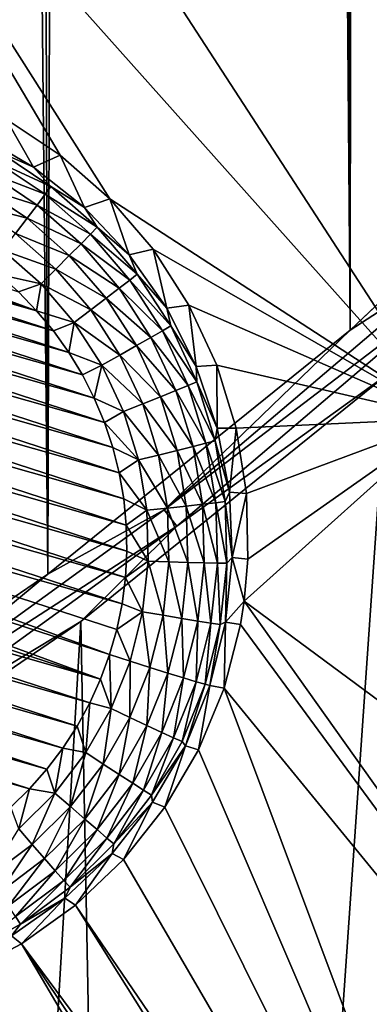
# Model space of a CAD drawing. Header units: metres. Extents: x -24 to 72, y -247 to 22.
# Tile 81 of 256: x 8.094 to 9.078, y -234.458 to -231.687. Entities that reach past the tile are written whole.
import ezdxf

# ---------------------------------------------------------------- set-up
doc = ezdxf.new("R2010")
doc.units = ezdxf.units.M
doc.layers.add('solid_509589_MEDIA_SW0001', color=7, linetype='CONTINUOUS')

msp = doc.modelspace()

# ---------------------------------------------------------------- linework, layer by layer
at = {"layer": 'solid_509589_MEDIA_SW0001'}
for points in [[(7.268837, -233.863831, 309.918182), (8.17256, -233.247314, 309.899994), (7.434015, -155.027237, 308.540802)], [(8.17256, -233.247314, 309.899994), (7.949218, -155.698563, 308.548309), (7.434015, -155.027237, 308.540802)], [(8.17256, -233.247314, 309.899994), (8.403874, -156.412079, 308.556824), (7.949218, -155.698563, 308.548309)], [(8.17256, -233.247314, 309.899994), (9.024217, -232.560669, 309.880249), (8.403874, -156.412079, 308.556824)], [(9.024217, -232.560669, 309.880249), (8.794711, -157.162766, 308.566345), (8.403874, -156.412079, 308.556824)], [(9.024217, -232.560669, 309.880249), (9.11867, -157.944656, 308.576935), (8.794711, -157.162766, 308.566345)], [(9.024217, -232.560669, 309.880249), (9.818175, -231.808472, 309.859222), (9.11867, -157.944656, 308.576935)], [(9.844243, -232.264008, 268.933533), (7.678882, -230.318008, 269.273254), (7.984307, -229.985535, 269.267426)], [(9.208164, -231.288483, 269.044434), (9.844243, -232.264008, 268.933533), (7.984307, -229.985535, 269.267426)], [(9.298842, -232.80928, 268.943054), (7.359622, -230.637222, 269.278809), (7.678882, -230.318008, 269.273254)], [(9.844243, -232.264008, 268.933533), (9.298842, -232.80928, 268.943054), (7.678882, -230.318008, 269.273254)], [(8.207988, -232.06871, 269.07724), (8.055982, -231.967575, 269.097931), (7.359622, -230.637222, 269.278809)], [(8.347493, -232.191895, 269.056488), (8.207988, -232.06871, 269.07724), (7.359622, -230.637222, 269.278809)], [(9.298842, -232.80928, 268.943054), (8.347493, -232.191895, 269.056488), (7.359622, -230.637222, 269.278809)], [(9.321363, -232.368988, 309.868805), (9.818175, -231.808472, 309.859222), (9.024217, -232.560669, 309.880249)], [(7.973634, -232.009384, 268.617432), (8.055982, -231.967575, 269.097931), (8.132134, -232.101883, 268.619049)], [(8.132134, -232.101883, 268.619049), (8.055982, -231.967575, 269.097931), (8.207988, -232.06871, 269.07724)], [(8.03694, -232.060486, 268.559174), (7.973634, -232.009384, 268.617432), (8.132134, -232.101883, 268.619049)], [(8.023842, -232.084381, 268.504272), (8.03694, -232.060486, 268.559174), (8.181424, -232.156662, 268.560852)], [(8.181424, -232.156662, 268.560852), (8.03694, -232.060486, 268.559174), (8.132134, -232.101883, 268.619049)], [(8.005442, -232.117432, 268.456055), (8.023842, -232.084381, 268.504272), (8.165326, -232.178558, 268.50592)], [(8.165326, -232.178558, 268.50592), (8.023842, -232.084381, 268.504272), (8.181424, -232.156662, 268.560852)], [(8.132134, -232.101883, 268.619049), (8.207988, -232.06871, 269.07724), (8.275854, -232.216003, 268.621063)], [(8.275854, -232.216003, 268.621063), (8.207988, -232.06871, 269.07724), (8.347493, -232.191895, 269.056488)], [(7.982506, -232.158279, 268.416534), (8.005442, -232.117432, 268.456055), (8.142712, -232.208801, 268.457642)], [(8.142712, -232.208801, 268.457642), (8.005442, -232.117432, 268.456055), (8.165326, -232.178558, 268.50592)], [(8.181424, -232.156662, 268.560852), (8.132134, -232.101883, 268.619049), (8.275854, -232.216003, 268.621063)], [(7.955993, -232.2052, 268.387329), (7.982506, -232.158279, 268.416534), (8.114524, -232.24614, 268.41806)], [(8.114524, -232.24614, 268.41806), (7.982506, -232.158279, 268.416534), (8.142712, -232.208801, 268.457642)], [(8.165326, -232.178558, 268.50592), (8.181424, -232.156662, 268.560852), (8.311466, -232.271606, 268.562866)], [(8.311466, -232.271606, 268.562866), (8.181424, -232.156662, 268.560852), (8.275854, -232.216003, 268.621063)], [(7.128508, -232.218704, 268.362823), (7.20023, -232.200623, 268.362488), (8.141358, -232.506378, 268.367828)], [(7.20023, -232.200623, 268.362488), (7.273154, -232.187943, 268.362274), (8.141358, -232.506378, 268.367828)], [(7.273154, -232.187943, 268.362274), (8.089819, -232.453247, 268.366913), (8.141358, -232.506378, 268.367828)], [(8.142712, -232.208801, 268.457642), (8.165326, -232.178558, 268.50592), (8.292668, -232.291107, 268.507874)], [(8.292668, -232.291107, 268.507874), (8.165326, -232.178558, 268.50592), (8.311466, -232.271606, 268.562866)], [(8.275854, -232.216003, 268.621063), (8.347493, -232.191895, 269.056488), (8.401868, -232.349411, 268.623383)], [(9.298842, -232.80928, 268.943054), (8.469168, -232.333511, 269.036438), (8.347493, -232.191895, 269.056488)], [(8.401868, -232.349411, 268.623383), (8.347493, -232.191895, 269.056488), (8.469168, -232.333511, 269.036438)], [(7.058289, -232.242126, 268.36322), (7.128508, -232.218704, 268.362823), (8.18875, -232.563156, 268.368835)], [(7.128508, -232.218704, 268.362823), (8.141358, -232.506378, 268.367828), (8.18875, -232.563156, 268.368835)], [(8.081939, -232.289032, 268.388794), (7.955993, -232.2052, 268.387329), (8.114524, -232.24614, 268.41806)], [(8.114524, -232.24614, 268.41806), (8.142712, -232.208801, 268.457642), (8.26626, -232.318008, 268.459534)], [(8.26626, -232.318008, 268.459534), (8.142712, -232.208801, 268.457642), (8.292668, -232.291107, 268.507874)], [(8.311466, -232.271606, 268.562866), (8.275854, -232.216003, 268.621063), (8.401868, -232.349411, 268.623383)], [(6.990018, -232.270721, 268.363708), (7.058289, -232.242126, 268.36322), (8.231797, -232.623367, 268.369873)], [(7.058289, -232.242126, 268.36322), (8.18875, -232.563156, 268.368835), (8.231797, -232.623367, 268.369873)], [(8.081939, -232.289032, 268.388794), (8.114524, -232.24614, 268.41806), (8.233344, -232.351181, 268.419891)], [(8.233344, -232.351181, 268.419891), (8.114524, -232.24614, 268.41806), (8.26626, -232.318008, 268.459534)], [(6.924122, -232.304306, 268.364319), (6.990018, -232.270721, 268.363708), (8.270218, -232.686615, 268.370972)], [(6.990018, -232.270721, 268.363708), (8.231797, -232.623367, 268.369873), (8.270218, -232.686615, 268.370972)], [(8.292668, -232.291107, 268.507874), (8.311466, -232.271606, 268.562866), (8.424642, -232.403183, 268.565155)], [(8.424642, -232.403183, 268.565155), (8.311466, -232.271606, 268.562866), (8.401868, -232.349411, 268.623383)], [(6.860878, -232.342758, 268.36499), (6.924122, -232.304306, 268.364319), (8.30378, -232.752518, 268.372131)], [(6.924122, -232.304306, 268.364319), (8.270218, -232.686615, 268.370972), (8.30378, -232.752518, 268.372131)], [(8.195293, -232.389221, 268.390564), (8.046317, -232.335663, 268.371094), (8.081939, -232.289032, 268.388794)], [(8.195293, -232.389221, 268.390564), (8.081939, -232.289032, 268.388794), (8.233344, -232.351181, 268.419891)], [(8.26626, -232.318008, 268.459534), (8.292668, -232.291107, 268.507874), (8.403495, -232.419952, 268.510132)], [(8.403495, -232.419952, 268.510132), (8.292668, -232.291107, 268.507874), (8.424642, -232.403183, 268.565155)], [(8.046317, -232.335663, 268.371094), (8.153697, -232.430573, 268.372772), (8.034448, -232.404144, 268.366058)], [(8.195293, -232.389221, 268.390564), (8.153697, -232.430573, 268.372772), (8.046317, -232.335663, 268.371094)], [(8.233344, -232.351181, 268.419891), (8.26626, -232.318008, 268.459534), (8.373786, -232.443024, 268.461731)], [(8.373786, -232.443024, 268.461731), (8.26626, -232.318008, 268.459534), (8.403495, -232.419952, 268.510132)], [(8.401868, -232.349411, 268.623383), (8.469168, -232.333511, 269.036438), (8.507611, -232.49939, 268.626007)], [(9.298842, -232.80928, 268.943054), (8.570111, -232.49028, 269.017517), (8.469168, -232.333511, 269.036438)], [(8.507611, -232.49939, 268.626007), (8.469168, -232.333511, 269.036438), (8.570111, -232.49028, 269.017517)], [(6.800687, -232.385834, 268.365723), (6.860878, -232.342758, 268.36499), (8.332342, -232.820801, 268.373322)], [(6.860878, -232.342758, 268.36499), (8.30378, -232.752518, 268.372131), (8.332342, -232.820801, 268.373322)], [(8.195293, -232.389221, 268.390564), (8.233344, -232.351181, 268.419891), (8.336755, -232.471405, 268.421997)], [(8.336755, -232.471405, 268.421997), (8.233344, -232.351181, 268.419891), (8.373786, -232.443024, 268.461731)], [(8.424642, -232.403183, 268.565155), (8.401868, -232.349411, 268.623383), (8.507611, -232.49939, 268.626007)], [(6.743919, -232.433258, 268.366547), (6.800687, -232.385834, 268.365723), (8.355715, -232.891022, 268.374542)], [(6.800687, -232.385834, 268.365723), (8.332342, -232.820801, 268.373322), (8.355715, -232.891022, 268.374542)], [(8.293948, -232.503922, 268.392548), (8.153697, -232.430573, 268.372772), (8.195293, -232.389221, 268.390564)], [(8.293948, -232.503922, 268.392548), (8.195293, -232.389221, 268.390564), (8.336755, -232.471405, 268.421997)], [(9.321363, -232.368988, 309.868805), (9.024217, -232.560669, 309.880249), (8.500624, -233.066956, 309.888733)], [(9.321363, -232.368988, 309.868805), (8.500624, -233.066956, 309.888733), (9.359933, -232.411346, 309.852325)], [(8.153697, -232.430573, 268.372772), (8.089819, -232.453247, 268.366913), (8.034448, -232.404144, 268.366058)], [(8.373786, -232.443024, 268.461731), (8.403495, -232.419952, 268.510132), (8.495742, -232.562698, 268.512604)], [(8.403495, -232.419952, 268.510132), (8.424642, -232.403183, 268.565155), (8.518845, -232.54895, 268.567688)], [(8.495742, -232.562698, 268.512604), (8.403495, -232.419952, 268.510132), (8.518845, -232.54895, 268.567688)], [(8.518845, -232.54895, 268.567688), (8.424642, -232.403183, 268.565155), (8.507611, -232.49939, 268.626007)], [(8.500624, -233.066956, 309.888733), (8.5358, -233.112228, 309.872375), (9.359933, -232.411346, 309.852325)], [(9.359933, -232.411346, 309.852325), (8.5358, -233.112228, 309.872375), (9.127246, -232.686325, 309.833893)], [(6.690815, -232.484818, 268.367462), (6.743919, -232.433258, 268.366547), (8.373763, -232.962753, 268.375793)], [(6.743919, -232.433258, 268.366547), (8.355715, -232.891022, 268.374542), (8.373763, -232.962753, 268.375793)], [(8.153697, -232.430573, 268.372772), (8.141358, -232.506378, 268.367828), (8.089819, -232.453247, 268.366913)], [(8.153697, -232.430573, 268.372772), (8.247151, -232.53923, 268.374664), (8.141358, -232.506378, 268.367828)], [(8.293948, -232.503922, 268.392548), (8.247151, -232.53923, 268.374664), (8.153697, -232.430573, 268.372772)], [(8.336755, -232.471405, 268.421997), (8.373786, -232.443024, 268.461731), (8.463284, -232.581497, 268.464142)], [(8.463284, -232.581497, 268.464142), (8.373786, -232.443024, 268.461731), (8.495742, -232.562698, 268.512604)], [(8.293948, -232.503922, 268.392548), (8.336755, -232.471405, 268.421997), (8.422829, -232.604584, 268.424316)], [(8.422829, -232.604584, 268.424316), (8.336755, -232.471405, 268.421997), (8.463284, -232.581497, 268.464142)], [(6.641743, -232.540192, 268.368439), (6.690815, -232.484818, 268.367462), (8.386411, -233.035675, 268.377075)], [(6.690815, -232.484818, 268.367462), (8.373763, -232.962753, 268.375793), (8.386411, -233.035675, 268.377075)], [(8.247151, -232.53923, 268.374664), (8.18875, -232.563156, 268.368835), (8.141358, -232.506378, 268.367828)], [(8.376063, -232.630981, 268.394775), (8.247151, -232.53923, 268.374664), (8.293948, -232.503922, 268.392548)], [(8.376063, -232.630981, 268.394775), (8.293948, -232.503922, 268.392548), (8.422829, -232.604584, 268.424316)], [(8.507611, -232.49939, 268.626007), (8.570111, -232.49028, 269.017517), (8.59093, -232.662888, 268.628845)], [(8.518845, -232.54895, 268.567688), (8.507611, -232.49939, 268.626007), (8.59093, -232.662888, 268.628845)], [(9.298842, -232.80928, 268.943054), (8.648505, -232.65921, 269.000061), (8.570111, -232.49028, 269.017517)], [(8.59093, -232.662888, 268.628845), (8.570111, -232.49028, 269.017517), (8.648505, -232.65921, 269.000061)], [(6.596961, -232.599045, 268.369446), (6.641743, -232.540192, 268.368439), (8.393561, -233.109314, 268.378357)], [(6.641743, -232.540192, 268.368439), (8.386411, -233.035675, 268.377075), (8.393561, -233.109314, 268.378357)], [(8.500624, -233.066956, 309.888733), (9.024217, -232.560669, 309.880249), (8.17256, -233.247314, 309.899994)], [(8.247151, -232.53923, 268.374664), (8.231797, -232.623367, 268.369873), (8.18875, -232.563156, 268.368835)], [(8.247151, -232.53923, 268.374664), (8.324939, -232.659592, 268.37677), (8.231797, -232.623367, 268.369873)], [(8.376063, -232.630981, 268.394775), (8.324939, -232.659592, 268.37677), (8.247151, -232.53923, 268.374664)], [(8.495742, -232.562698, 268.512604), (8.518845, -232.54895, 268.567688), (8.592319, -232.706177, 268.570435)], [(8.592319, -232.706177, 268.570435), (8.518845, -232.54895, 268.567688), (8.59093, -232.662888, 268.628845)], [(8.422829, -232.604584, 268.424316), (8.463284, -232.581497, 268.464142), (8.533091, -232.730881, 268.466766)], [(8.463284, -232.581497, 268.464142), (8.495742, -232.562698, 268.512604), (8.56769, -232.71666, 268.51532)], [(8.533091, -232.730881, 268.466766), (8.463284, -232.581497, 268.464142), (8.56769, -232.71666, 268.51532)], [(8.56769, -232.71666, 268.51532), (8.495742, -232.562698, 268.512604), (8.592319, -232.706177, 268.570435)], [(6.556659, -232.661148, 268.370544), (6.596961, -232.599045, 268.369446), (8.395187, -233.183243, 268.379639)], [(6.596961, -232.599045, 268.369446), (8.393561, -233.109314, 268.378357), (8.395187, -233.183243, 268.379639)], [(8.376063, -232.630981, 268.394775), (8.422829, -232.604584, 268.424316), (8.489964, -232.748245, 268.426819)], [(8.489964, -232.748245, 268.426819), (8.422829, -232.604584, 268.424316), (8.533091, -232.730881, 268.466766)], [(8.324939, -232.659592, 268.37677), (8.270218, -232.686615, 268.370972), (8.231797, -232.623367, 268.369873)], [(8.440109, -232.768036, 268.397156), (8.324939, -232.659592, 268.37677), (8.376063, -232.630981, 268.394775)], [(8.440109, -232.768036, 268.397156), (8.376063, -232.630981, 268.394775), (8.489964, -232.748245, 268.426819)], [(6.521129, -232.726105, 268.371674), (6.556659, -232.661148, 268.370544), (8.391282, -233.257172, 268.380951)], [(6.556659, -232.661148, 268.370544), (8.395187, -233.183243, 268.379639), (8.391282, -233.257172, 268.380951)], [(8.324939, -232.659592, 268.37677), (8.30378, -232.752518, 268.372131), (8.270218, -232.686615, 268.370972)], [(8.324939, -232.659592, 268.37677), (8.38561, -232.789413, 268.379028), (8.30378, -232.752518, 268.372131)], [(8.440109, -232.768036, 268.397156), (8.38561, -232.789413, 268.379028), (8.324939, -232.659592, 268.37677)], [(8.59093, -232.662888, 268.628845), (8.648505, -232.65921, 269.000061), (8.650129, -232.836578, 268.631897)], [(8.592319, -232.706177, 268.570435), (8.59093, -232.662888, 268.628845), (8.650129, -232.836578, 268.631897)], [(9.298842, -232.80928, 268.943054), (8.702923, -232.837051, 268.984314), (8.648505, -232.65921, 269.000061)], [(8.650129, -232.836578, 268.631897), (8.648505, -232.65921, 269.000061), (8.702923, -232.837051, 268.984314)], [(9.127246, -232.686325, 309.833893), (8.265398, -233.381027, 309.853851), (8.442199, -242.559921, 310.012512)], [(8.5358, -233.112228, 309.872375), (8.265398, -233.381027, 309.853851), (9.127246, -232.686325, 309.833893)], [(9.127246, -232.686325, 309.833893), (8.442199, -242.559921, 310.012512), (9.16389, -242.246307, 310.000427)], [(6.490646, -232.793243, 268.372833), (6.521129, -232.726105, 268.371674), (8.381847, -233.330597, 268.382233)], [(6.521129, -232.726105, 268.371674), (8.391282, -233.257172, 268.380951), (8.381847, -233.330597, 268.382233)], [(8.533091, -232.730881, 268.466766), (8.56769, -232.71666, 268.51532), (8.618, -232.878983, 268.518127)], [(8.56769, -232.71666, 268.51532), (8.592319, -232.706177, 268.570435), (8.643696, -232.871948, 268.573334)], [(8.618, -232.878983, 268.518127), (8.56769, -232.71666, 268.51532), (8.643696, -232.871948, 268.573334)], [(8.643696, -232.871948, 268.573334), (8.592319, -232.706177, 268.570435), (8.650129, -232.836578, 268.631897)], [(8.38561, -232.789413, 268.379028), (8.332342, -232.820801, 268.373322), (8.30378, -232.752518, 268.372131)], [(8.440109, -232.768036, 268.397156), (8.489964, -232.748245, 268.426819), (8.536907, -232.899719, 268.429474)], [(8.489964, -232.748245, 268.426819), (8.533091, -232.730881, 268.466766), (8.581902, -232.888367, 268.469513)], [(8.536907, -232.899719, 268.429474), (8.489964, -232.748245, 268.426819), (8.581902, -232.888367, 268.469513)], [(8.581902, -232.888367, 268.469513), (8.533091, -232.730881, 268.466766), (8.618, -232.878983, 268.518127)], [(8.484894, -232.912537, 268.399689), (8.38561, -232.789413, 268.379028), (8.440109, -232.768036, 268.397156)], [(8.484894, -232.912537, 268.399689), (8.440109, -232.768036, 268.397156), (8.536907, -232.899719, 268.429474)], [(6.490646, -232.793243, 268.372833), (8.346892, -233.473663, 268.384705), (6.465296, -232.862396, 268.374054)], [(6.490646, -232.793243, 268.372833), (8.367037, -233.402832, 268.383484), (8.346892, -233.473663, 268.384705)], [(6.490646, -232.793243, 268.372833), (8.381847, -233.330597, 268.382233), (8.367037, -233.402832, 268.383484)], [(8.38561, -232.789413, 268.379028), (8.428034, -232.9263, 268.381409), (8.332342, -232.820801, 268.373322)], [(8.484894, -232.912537, 268.399689), (8.428034, -232.9263, 268.381409), (8.38561, -232.789413, 268.379028)], [(9.298842, -232.80928, 268.943054), (8.732416, -233.020416, 268.970367), (8.702923, -232.837051, 268.984314)], [(9.298842, -232.80928, 268.943054), (8.725874, -233.32309, 268.951813), (8.736504, -233.20578, 268.958405)], [(11.133619, -235.103165, 268.751404), (8.725874, -233.32309, 268.951813), (9.298842, -232.80928, 268.943054)], [(9.298842, -232.80928, 268.943054), (8.736504, -233.20578, 268.958405), (8.732416, -233.020416, 268.970367)], [(8.428034, -232.9263, 268.381409), (8.355715, -232.891022, 268.374542), (8.332342, -232.820801, 268.373322)], [(8.643696, -232.871948, 268.573334), (8.650129, -232.836578, 268.631897), (8.684004, -233.016922, 268.63504)], [(8.650129, -232.836578, 268.631897), (8.702923, -232.837051, 268.984314), (8.684004, -233.016922, 268.63504)], [(8.684004, -233.016922, 268.63504), (8.702923, -232.837051, 268.984314), (8.732416, -233.020416, 268.970367)], [(6.465296, -232.862396, 268.374054), (8.321543, -233.542831, 268.385925), (6.445151, -232.933243, 268.375275)], [(6.465296, -232.862396, 268.374054), (8.346892, -233.473663, 268.384705), (8.321543, -233.542831, 268.385925)], [(8.428034, -232.9263, 268.381409), (8.373763, -232.962753, 268.375793), (8.355715, -232.891022, 268.374542)], [(8.536907, -232.899719, 268.429474), (8.581902, -232.888367, 268.469513), (8.60881, -233.051041, 268.472351)], [(8.581902, -232.888367, 268.469513), (8.618, -232.878983, 268.518127), (8.645735, -233.046646, 268.521057)], [(8.60881, -233.051041, 268.472351), (8.581902, -232.888367, 268.469513), (8.645735, -233.046646, 268.521057)], [(8.618, -232.878983, 268.518127), (8.643696, -232.871948, 268.573334), (8.672019, -233.043167, 268.576324)], [(8.645735, -233.046646, 268.521057), (8.618, -232.878983, 268.518127), (8.672019, -233.043167, 268.576324)], [(8.672019, -233.043167, 268.576324), (8.643696, -232.871948, 268.573334), (8.684004, -233.016922, 268.63504)], [(8.509583, -233.061783, 268.402283), (8.428034, -232.9263, 268.381409), (8.484894, -232.912537, 268.399689)], [(8.484894, -232.912537, 268.399689), (8.536907, -232.899719, 268.429474), (8.562786, -233.056152, 268.43219)], [(8.509583, -233.061783, 268.402283), (8.484894, -232.912537, 268.399689), (8.562786, -233.056152, 268.43219)], [(8.562786, -233.056152, 268.43219), (8.536907, -232.899719, 268.429474), (8.60881, -233.051041, 268.472351)], [(6.445151, -232.933243, 268.375275), (8.321543, -233.542831, 268.385925), (6.430341, -233.005463, 268.376556)], [(8.428034, -232.9263, 268.381409), (8.451421, -233.067688, 268.383881), (8.373763, -232.962753, 268.375793)], [(8.509583, -233.061783, 268.402283), (8.451421, -233.067688, 268.383881), (8.428034, -232.9263, 268.381409)], [(8.451421, -233.067688, 268.383881), (8.386411, -233.035675, 268.377075), (8.373763, -232.962753, 268.375793)], [(6.430341, -233.005463, 268.376556), (8.291059, -233.60997, 268.387085), (6.420906, -233.078888, 268.377838)], [(6.430341, -233.005463, 268.376556), (8.321543, -233.542831, 268.385925), (8.291059, -233.60997, 268.387085)], [(8.672019, -233.043167, 268.576324), (8.684004, -233.016922, 268.63504), (8.691864, -233.200256, 268.638245)], [(8.684004, -233.016922, 268.63504), (8.732416, -233.020416, 268.970367), (8.691864, -233.200256, 268.638245)], [(8.691864, -233.200256, 268.638245), (8.732416, -233.020416, 268.970367), (8.736504, -233.20578, 268.958405)], [(8.451421, -233.067688, 268.383881), (8.393561, -233.109314, 268.378357), (8.386411, -233.035675, 268.377075)], [(8.509583, -233.061783, 268.402283), (8.562786, -233.056152, 268.43219), (8.567118, -233.214676, 268.434967)], [(8.562786, -233.056152, 268.43219), (8.60881, -233.051041, 268.472351), (8.613315, -233.215866, 268.47522)], [(8.567118, -233.214676, 268.434967), (8.562786, -233.056152, 268.43219), (8.613315, -233.215866, 268.47522)], [(8.60881, -233.051041, 268.472351), (8.645735, -233.046646, 268.521057), (8.650378, -233.216537, 268.524017)], [(8.613315, -233.215866, 268.47522), (8.60881, -233.051041, 268.472351), (8.650378, -233.216537, 268.524017)], [(8.645735, -233.046646, 268.521057), (8.672019, -233.043167, 268.576324), (8.67676, -233.216644, 268.579346)], [(8.650378, -233.216537, 268.524017), (8.645735, -233.046646, 268.521057), (8.67676, -233.216644, 268.579346)], [(8.67676, -233.216644, 268.579346), (8.672019, -233.043167, 268.576324), (8.691864, -233.200256, 268.638245)], [(6.420906, -233.078888, 268.377838), (8.255529, -233.674911, 268.388245), (6.417001, -233.152817, 268.37912)], [(6.420906, -233.078888, 268.377838), (8.291059, -233.60997, 268.387085), (8.255529, -233.674911, 268.388245)], [(8.500624, -233.066956, 309.888733), (8.17256, -233.247314, 309.899994), (7.627747, -233.698593, 309.907227)], [(8.500624, -233.066956, 309.888733), (7.627747, -233.698593, 309.907227), (8.5358, -233.112228, 309.872375)], [(8.451421, -233.067688, 268.383881), (8.455336, -233.210938, 268.386383), (8.393561, -233.109314, 268.378357)], [(8.513716, -233.213013, 268.404938), (8.451421, -233.067688, 268.383881), (8.509583, -233.061783, 268.402283)], [(8.513716, -233.213013, 268.404938), (8.455336, -233.210938, 268.386383), (8.451421, -233.067688, 268.383881)], [(8.513716, -233.213013, 268.404938), (8.509583, -233.061783, 268.402283), (8.567118, -233.214676, 268.434967)], [(7.627747, -233.698593, 309.907227), (7.659314, -233.74649, 309.890991), (8.5358, -233.112228, 309.872375)], [(8.5358, -233.112228, 309.872375), (7.659314, -233.74649, 309.890991), (8.265398, -233.381027, 309.853851)], [(8.455336, -233.210938, 268.386383), (8.395187, -233.183243, 268.379639), (8.393561, -233.109314, 268.378357)], [(6.417001, -233.152817, 268.37912), (8.255529, -233.674911, 268.388245), (8.215227, -233.737015, 268.389313)], [(6.417001, -233.152817, 268.37912), (8.215227, -233.737015, 268.389313), (6.418627, -233.226761, 268.380402)], [(8.455336, -233.210938, 268.386383), (8.391282, -233.257172, 268.380951), (8.395187, -233.183243, 268.379639)], [(6.418627, -233.226761, 268.380402), (8.215227, -233.737015, 268.389313), (8.170445, -233.795883, 268.39035)], [(6.418627, -233.226761, 268.380402), (8.170445, -233.795883, 268.39035), (6.425778, -233.3004, 268.381683)], [(8.455336, -233.210938, 268.386383), (8.439706, -233.353378, 268.388855), (8.391282, -233.257172, 268.380951)], [(8.497215, -233.363388, 268.407562), (8.439706, -233.353378, 268.388855), (8.455336, -233.210938, 268.386383)], [(8.497215, -233.363388, 268.407562), (8.455336, -233.210938, 268.386383), (8.513716, -233.213013, 268.404938)], [(8.497215, -233.363388, 268.407562), (8.513716, -233.213013, 268.404938), (8.549823, -233.372299, 268.437714)], [(8.513716, -233.213013, 268.404938), (8.567118, -233.214676, 268.434967), (8.549823, -233.372299, 268.437714)], [(8.549823, -233.372299, 268.437714), (8.567118, -233.214676, 268.434967), (8.595331, -233.379761, 268.478088)], [(8.567118, -233.214676, 268.434967), (8.613315, -233.215866, 268.47522), (8.595331, -233.379761, 268.478088)], [(8.595331, -233.379761, 268.478088), (8.613315, -233.215866, 268.47522), (8.631842, -233.385468, 268.526978)], [(8.613315, -233.215866, 268.47522), (8.650378, -233.216537, 268.524017), (8.631842, -233.385468, 268.526978)], [(8.631842, -233.385468, 268.526978), (8.650378, -233.216537, 268.524017), (8.657831, -233.38916, 268.582367)], [(8.650378, -233.216537, 268.524017), (8.67676, -233.216644, 268.579346), (8.657831, -233.38916, 268.582367)], [(8.657831, -233.38916, 268.582367), (8.67676, -233.216644, 268.579346), (8.67355, -233.382828, 268.641418)], [(8.691864, -233.200256, 268.638245), (8.725874, -233.32309, 268.951813), (8.67355, -233.382828, 268.641418)], [(8.67676, -233.216644, 268.579346), (8.691864, -233.200256, 268.638245), (8.67355, -233.382828, 268.641418)], [(8.691864, -233.200256, 268.638245), (8.736504, -233.20578, 268.958405), (8.725874, -233.32309, 268.951813)], [(7.627747, -233.698593, 309.907227), (8.17256, -233.247314, 309.899994), (7.268837, -233.863831, 309.918182)], [(8.439706, -233.353378, 268.388855), (8.381847, -233.330597, 268.382233), (8.391282, -233.257172, 268.380951)], [(6.425778, -233.3004, 268.381683), (8.170445, -233.795883, 268.39035), (8.121373, -233.851242, 268.391296)], [(6.425778, -233.3004, 268.381683), (8.121373, -233.851242, 268.391296), (6.438426, -233.373322, 268.382965)], [(8.439706, -233.353378, 268.388855), (8.367037, -233.402832, 268.383484), (8.381847, -233.330597, 268.382233)], [(8.67355, -233.382828, 268.641418), (8.725874, -233.32309, 268.951813), (8.715199, -233.389633, 268.948425)], [(8.715199, -233.389633, 268.948425), (8.725874, -233.32309, 268.951813), (10.426805, -235.71553, 268.762115)], [(11.133619, -235.103165, 268.751404), (10.426805, -235.71553, 268.762115), (8.725874, -233.32309, 268.951813)], [(8.439706, -233.353378, 268.388855), (8.40482, -233.492386, 268.391296), (8.367037, -233.402832, 268.383484)], [(8.439706, -233.353378, 268.388855), (8.46039, -233.510117, 268.410126), (8.40482, -233.492386, 268.391296)], [(8.497215, -233.363388, 268.407562), (8.46039, -233.510117, 268.410126), (8.439706, -233.353378, 268.388855)], [(8.497215, -233.363388, 268.407562), (8.511221, -233.526093, 268.440399), (8.46039, -233.510117, 268.410126)], [(8.497215, -233.363388, 268.407562), (8.549823, -233.372299, 268.437714), (8.511221, -233.526093, 268.440399)], [(6.438426, -233.373322, 268.382965), (8.121373, -233.851242, 268.391296), (8.068269, -233.902817, 268.392212)], [(8.265398, -233.381027, 309.853851), (7.351057, -234.004669, 309.872162), (7.709548, -242.847717, 310.023712)], [(7.659314, -233.74649, 309.890991), (7.351057, -234.004669, 309.872162), (8.265398, -233.381027, 309.853851)], [(8.265398, -233.381027, 309.853851), (7.709548, -242.847717, 310.023712), (8.442199, -242.559921, 310.012512)], [(8.549823, -233.372299, 268.437714), (8.555194, -233.539688, 268.480865), (8.511221, -233.526093, 268.440399)], [(8.549823, -233.372299, 268.437714), (8.595331, -233.379761, 268.478088), (8.555194, -233.539688, 268.480865)], [(8.595331, -233.379761, 268.478088), (8.590472, -233.550293, 268.529846), (8.555194, -233.539688, 268.480865)], [(8.595331, -233.379761, 268.478088), (8.631842, -233.385468, 268.526978), (8.590472, -233.550293, 268.529846)], [(8.631842, -233.385468, 268.526978), (8.615584, -233.55748, 268.585297), (8.590472, -233.550293, 268.529846)], [(8.631842, -233.385468, 268.526978), (8.657831, -233.38916, 268.582367), (8.615584, -233.55748, 268.585297)], [(8.657831, -233.38916, 268.582367), (8.629433, -233.560959, 268.644531), (8.615584, -233.55748, 268.585297)], [(8.67355, -233.382828, 268.641418), (8.668965, -233.568634, 268.94046), (8.629433, -233.560959, 268.644531)], [(8.657831, -233.38916, 268.582367), (8.67355, -233.382828, 268.641418), (8.629433, -233.560959, 268.644531)], [(8.67355, -233.382828, 268.641418), (8.715199, -233.389633, 268.948425), (8.668965, -233.568634, 268.94046)], [(8.668965, -233.568634, 268.94046), (8.715199, -233.389633, 268.948425), (10.426805, -235.71553, 268.762115)], [(8.367037, -233.402832, 268.383484), (8.40482, -233.492386, 268.391296), (8.346892, -233.473663, 268.384705)], [(8.351332, -233.625336, 268.393616), (8.321543, -233.542831, 268.385925), (8.346892, -233.473663, 268.384705)], [(8.40482, -233.492386, 268.391296), (8.351332, -233.625336, 268.393616), (8.346892, -233.473663, 268.384705)], [(8.403925, -233.650452, 268.412567), (8.351332, -233.625336, 268.393616), (8.40482, -233.492386, 268.391296)], [(8.403925, -233.650452, 268.412567), (8.40482, -233.492386, 268.391296), (8.46039, -233.510117, 268.410126)], [(8.403925, -233.650452, 268.412567), (8.46039, -233.510117, 268.410126), (8.452034, -233.673218, 268.442963)], [(8.46039, -233.510117, 268.410126), (8.511221, -233.526093, 268.440399), (8.452034, -233.673218, 268.442963)], [(8.452034, -233.673218, 268.442963), (8.511221, -233.526093, 268.440399), (8.493651, -233.692657, 268.483551)], [(8.511221, -233.526093, 268.440399), (8.555194, -233.539688, 268.480865), (8.493651, -233.692657, 268.483551)], [(8.351332, -233.625336, 268.393616), (8.291059, -233.60997, 268.387085), (8.321543, -233.542831, 268.385925)], [(8.493651, -233.692657, 268.483551), (8.555194, -233.539688, 268.480865), (8.52704, -233.707962, 268.532623)], [(8.555194, -233.539688, 268.480865), (8.590472, -233.550293, 268.529846), (8.52704, -233.707962, 268.532623)], [(8.52704, -233.707962, 268.532623), (8.590472, -233.550293, 268.529846), (8.550807, -233.718491, 268.588104)], [(8.590472, -233.550293, 268.529846), (8.615584, -233.55748, 268.585297), (8.550807, -233.718491, 268.588104)], [(8.550807, -233.718491, 268.588104), (8.615584, -233.55748, 268.585297), (8.560412, -233.730972, 268.647491)], [(8.615584, -233.55748, 268.585297), (8.629433, -233.560959, 268.644531), (8.560412, -233.730972, 268.647491)], [(8.560412, -233.730972, 268.647491), (8.629433, -233.560959, 268.644531), (8.597425, -233.74202, 268.934479)], [(8.629433, -233.560959, 268.644531), (8.668965, -233.568634, 268.94046), (8.597425, -233.74202, 268.934479)], [(8.597425, -233.74202, 268.934479), (8.668965, -233.568634, 268.94046), (9.686642, -236.285843, 268.772095)], [(8.668965, -233.568634, 268.94046), (10.426805, -235.71553, 268.762115), (9.686642, -236.285843, 268.772095)], [(8.280234, -233.749756, 268.395782), (8.255529, -233.674911, 268.388245), (8.291059, -233.60997, 268.387085)], [(8.351332, -233.625336, 268.393616), (8.280234, -233.749756, 268.395782), (8.291059, -233.60997, 268.387085)], [(8.328872, -233.781815, 268.414856), (8.280234, -233.749756, 268.395782), (8.351332, -233.625336, 268.393616)], [(8.328872, -233.781815, 268.414856), (8.351332, -233.625336, 268.393616), (8.403925, -233.650452, 268.412567)], [(8.328872, -233.781815, 268.414856), (8.403925, -233.650452, 268.412567), (8.373363, -233.810898, 268.445374)], [(8.403925, -233.650452, 268.412567), (8.452034, -233.673218, 268.442963), (8.373363, -233.810898, 268.445374)], [(8.280234, -233.749756, 268.395782), (8.215227, -233.737015, 268.389313), (8.255529, -233.674911, 268.388245)], [(8.373363, -233.810898, 268.445374), (8.452034, -233.673218, 268.442963), (8.41185, -233.835815, 268.486053)], [(8.452034, -233.673218, 268.442963), (8.493651, -233.692657, 268.483551), (8.41185, -233.835815, 268.486053)], [(8.41185, -233.835815, 268.486053), (8.493651, -233.692657, 268.483551), (8.442727, -233.855515, 268.535187)], [(8.493651, -233.692657, 268.483551), (8.52704, -233.707962, 268.532623), (8.442727, -233.855515, 268.535187)], [(8.442727, -233.855515, 268.535187), (8.52704, -233.707962, 268.532623), (8.464706, -233.869186, 268.590729)], [(8.52704, -233.707962, 268.532623), (8.550807, -233.718491, 268.588104), (8.464706, -233.869186, 268.590729)], [(8.464706, -233.869186, 268.590729), (8.550807, -233.718491, 268.588104), (8.560412, -233.730972, 268.647491)], [(8.192854, -233.863358, 268.397766), (8.170445, -233.795883, 268.39035), (8.215227, -233.737015, 268.389313)], [(8.280234, -233.749756, 268.395782), (8.192854, -233.863358, 268.397766), (8.215227, -233.737015, 268.389313)], [(8.236629, -233.901718, 268.416962), (8.192854, -233.863358, 268.397766), (8.280234, -233.749756, 268.395782)], [(8.236629, -233.901718, 268.416962), (8.280234, -233.749756, 268.395782), (8.328872, -233.781815, 268.414856)], [(8.464706, -233.869186, 268.590729), (8.560412, -233.730972, 268.647491), (8.467894, -233.88945, 268.650269)], [(8.467894, -233.88945, 268.650269), (8.560412, -233.730972, 268.647491), (8.502549, -233.903595, 268.930542)], [(8.560412, -233.730972, 268.647491), (8.597425, -233.74202, 268.934479), (8.502549, -233.903595, 268.930542)], [(8.502549, -233.903595, 268.930542), (8.597425, -233.74202, 268.934479), (9.686642, -236.285843, 268.772095)], [(8.192854, -233.863358, 268.397766), (8.121373, -233.851242, 268.391296), (8.170445, -233.795883, 268.39035)], [(8.236629, -233.901718, 268.416962), (8.328872, -233.781815, 268.414856), (8.276672, -233.9366, 268.447571)], [(8.328872, -233.781815, 268.414856), (8.373363, -233.810898, 268.445374), (8.276672, -233.9366, 268.447571)], [(8.276672, -233.9366, 268.447571), (8.373363, -233.810898, 268.445374), (8.311313, -233.966507, 268.488312)], [(8.373363, -233.810898, 268.445374), (8.41185, -233.835815, 268.486053), (8.311313, -233.966507, 268.488312)], [(8.311313, -233.966507, 268.488312), (8.41185, -233.835815, 268.486053), (8.339104, -233.990219, 268.537537)], [(8.41185, -233.835815, 268.486053), (8.442727, -233.855515, 268.535187), (8.339104, -233.990219, 268.537537)], [(8.090817, -233.963989, 268.399536), (8.068269, -233.902817, 268.392212), (8.121373, -233.851242, 268.391296)], [(8.192854, -233.863358, 268.397766), (8.090817, -233.963989, 268.399536), (8.121373, -233.851242, 268.391296)], [(8.128916, -234.007965, 268.418793), (8.090817, -233.963989, 268.399536), (8.192854, -233.863358, 268.397766)], [(8.128916, -234.007965, 268.418793), (8.192854, -233.863358, 268.397766), (8.236629, -233.901718, 268.416962)], [(8.339104, -233.990219, 268.537537), (8.442727, -233.855515, 268.535187), (8.358886, -234.006744, 268.59314)], [(8.442727, -233.855515, 268.535187), (8.464706, -233.869186, 268.590729), (8.358886, -234.006744, 268.59314)], [(8.35376, -234.033157, 268.652771), (8.467894, -233.88945, 268.650269), (8.386196, -234.050247, 268.928619)], [(8.358886, -234.006744, 268.59314), (8.467894, -233.88945, 268.650269), (8.35376, -234.033157, 268.652771)], [(8.358886, -234.006744, 268.59314), (8.464706, -233.869186, 268.590729), (8.467894, -233.88945, 268.650269)], [(8.467894, -233.88945, 268.650269), (8.502549, -233.903595, 268.930542), (8.386196, -234.050247, 268.928619)], [(8.128916, -234.007965, 268.418793), (8.236629, -233.901718, 268.416962), (8.163765, -234.047958, 268.449493)], [(8.236629, -233.901718, 268.416962), (8.276672, -233.9366, 268.447571), (8.163765, -234.047958, 268.449493)], [(8.386196, -234.050247, 268.928619), (8.502549, -233.903595, 268.930542), (9.686642, -236.285843, 268.772095)], [(8.163765, -234.047958, 268.449493), (8.276672, -233.9366, 268.447571), (8.193913, -234.082306, 268.490356)], [(8.276672, -233.9366, 268.447571), (8.311313, -233.966507, 268.488312), (8.193913, -234.082306, 268.490356)], [(8.007737, -234.098541, 268.42038), (8.090817, -233.963989, 268.399536), (8.128916, -234.007965, 268.418793)], [(8.193913, -234.082306, 268.490356), (8.311313, -233.966507, 268.488312), (8.2181, -234.109573, 268.539612)], [(8.311313, -233.966507, 268.488312), (8.339104, -233.990219, 268.537537), (8.2181, -234.109573, 268.539612)], [(8.2181, -234.109573, 268.539612), (8.339104, -233.990219, 268.537537), (8.235316, -234.128616, 268.595276)], [(8.339104, -233.990219, 268.537537), (8.358886, -234.006744, 268.59314), (8.235316, -234.128616, 268.595276)], [(8.007737, -234.098541, 268.42038), (8.128916, -234.007965, 268.418793), (8.036744, -234.142899, 268.451172)], [(8.128916, -234.007965, 268.418793), (8.163765, -234.047958, 268.449493), (8.036744, -234.142899, 268.451172)], [(8.235316, -234.128616, 268.595276), (8.358886, -234.006744, 268.59314), (8.35376, -234.033157, 268.652771)], [(8.036744, -234.142899, 268.451172), (8.163765, -234.047958, 268.449493), (8.061837, -234.18103, 268.492065)], [(8.163765, -234.047958, 268.449493), (8.193913, -234.082306, 268.490356), (8.061837, -234.18103, 268.492065)], [(8.220335, -234.159149, 268.654968), (8.35376, -234.033157, 268.652771), (8.250606, -234.179214, 268.928711)], [(8.235316, -234.128616, 268.595276), (8.35376, -234.033157, 268.652771), (8.220335, -234.159149, 268.654968)], [(8.35376, -234.033157, 268.652771), (8.386196, -234.050247, 268.928619), (8.250606, -234.179214, 268.928711)], [(8.250606, -234.179214, 268.928711), (8.386196, -234.050247, 268.928619), (9.686642, -236.285843, 268.772095)], [(8.061837, -234.18103, 268.492065), (8.193913, -234.082306, 268.490356), (8.081969, -234.211319, 268.541382)], [(8.193913, -234.082306, 268.490356), (8.2181, -234.109573, 268.539612), (8.081969, -234.211319, 268.541382)], [(8.081969, -234.211319, 268.541382), (8.2181, -234.109573, 268.539612), (8.0963, -234.232529, 268.597076)], [(8.2181, -234.109573, 268.539612), (8.235316, -234.128616, 268.595276), (8.0963, -234.232529, 268.597076)], [(8.0963, -234.232529, 268.597076), (8.235316, -234.128616, 268.595276), (8.220335, -234.159149, 268.654968)], [(8.070333, -234.264877, 268.65683), (8.220335, -234.159149, 268.654968), (8.09841, -234.28801, 268.930725)], [(8.0963, -234.232529, 268.597076), (8.220335, -234.159149, 268.654968), (8.070333, -234.264877, 268.65683)], [(8.220335, -234.159149, 268.654968), (8.250606, -234.179214, 268.928711), (8.09841, -234.28801, 268.930725)], [(8.09841, -234.28801, 268.930725), (8.250606, -234.179214, 268.928711), (9.544236, -236.23674, 268.778076)], [(8.250606, -234.179214, 268.928711), (9.686642, -236.285843, 268.772095), (9.544236, -236.23674, 268.778076)], [(8.081969, -234.211319, 268.541382), (8.0963, -234.232529, 268.597076), (7.944427, -234.316559, 268.598541)], [(7.944427, -234.316559, 268.598541), (8.0963, -234.232529, 268.597076), (8.070333, -234.264877, 268.65683)], [(8.070333, -234.264877, 268.65683), (8.09841, -234.28801, 268.930725), (7.932547, -234.374527, 268.934662)], [(7.932547, -234.374527, 268.934662), (8.09841, -234.28801, 268.930725), (9.223367, -236.196075, 268.790161)], [(8.09841, -234.28801, 268.930725), (9.384698, -236.205032, 268.784363), (9.223367, -236.196075, 268.790161)], [(8.09841, -234.28801, 268.930725), (9.544236, -236.23674, 268.778076), (9.384698, -236.205032, 268.784363)], [(7.756175, -234.437103, 268.940491), (7.932547, -234.374527, 268.934662), (9.06275, -236.209717, 268.795258)], [(7.932547, -234.374527, 268.934662), (9.223367, -236.196075, 268.790161), (9.06275, -236.209717, 268.795258)], [(7.572655, -234.474518, 268.948151), (7.756175, -234.437103, 268.940491), (8.905552, -236.245682, 268.79953)], [(7.756175, -234.437103, 268.940491), (9.06275, -236.209717, 268.795258), (8.905552, -236.245682, 268.79953)]]:
    msp.add_3dface(points, dxfattribs=at)

doc.saveas('drawing.dxf')
